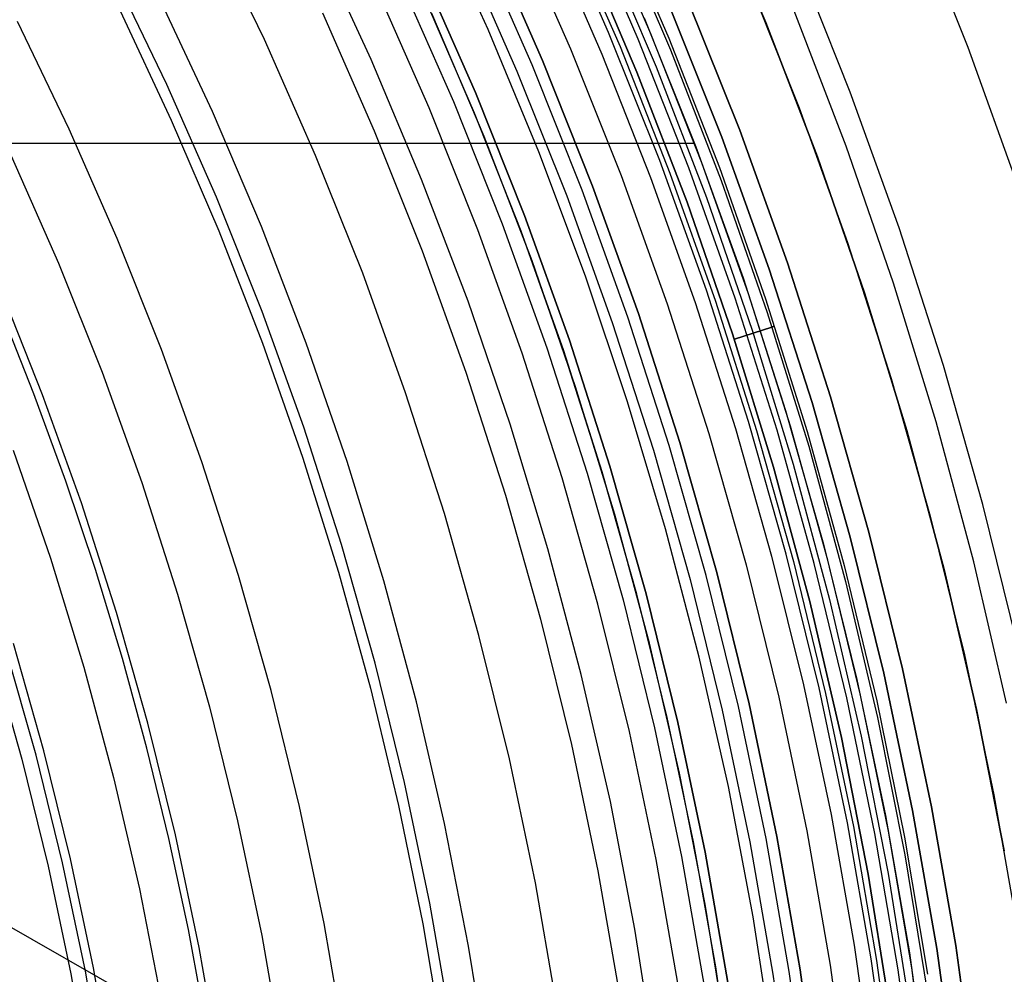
# Model space of a CAD drawing. Header units: millimetres. Extents: x 8929 to 10091, y -2708 to -1691.
# Tile 172 of 196: x 9566 to 9584, y -2047 to -2030. Entities that reach past the tile are written whole.
import ezdxf

# ---------------------------------------------------------------- set-up
doc = ezdxf.new("R2010")
doc.units = ezdxf.units.MM
for name, color, linetype in [('1', 7, 'Continuous'), ('COLOR EXT', 7, 'Continuous'), ('luz', 7, 'Continuous')]:
    doc.layers.add(name, color=color, linetype=linetype)

msp = doc.modelspace()

# ---------------------------------------------------------------- linework, layer by layer
at = {"layer": '1', "color": 7, "true_color": 0xffffff}
for p, q in [((9578.476, -2027.58, 46.606), (9579.496, -2029.979, 46.606)), ((9579.496, -2029.979, 34.804), (9578.476, -2027.58, 34.804)), ((9579.496, -2029.979, 40.705), (9578.476, -2027.58, 40.705)), ((9583.159, -2030.431, 69.704), (9582.159, -2027.928, 69.704)), ((9572.353, -2030.654, 44.653), (9571.364, -2028.516, 44.653)), ((9572.353, -2030.654, 44.653), (9571.364, -2028.516, 44.653)), ((9581.026, -2031.24, 71.704), (9580.056, -2028.809, 71.704)), ((9574.241, -2031.247, 46.153), (9573.275, -2029.051, 46.153)), ((9573.275, -2029.051, 53.153), (9574.241, -2031.247, 53.153)), ((9574.241, -2031.247, 49.653), (9573.275, -2029.051, 49.653)), ((9572.883, -2029.232, 138.188), (9573.843, -2031.414, 138.188)), ((9569.48, -2031.591, 76.403), (9568.522, -2029.539, 76.403)), ((9574.224, -2031.621, 59.909), (9573.312, -2029.509, 59.909)), ((9574.225, -2031.62, 60.904), (9573.313, -2029.509, 60.904)), ((9574.225, -2031.62, 60.406), (9573.313, -2029.509, 60.406)), ((9567.806, -2029.771, 65.998), (9568.734, -2031.748, 65.998)), ((9574.398, -2032.043, 42.804), (9573.453, -2029.82, 42.804)), ((9574.398, -2032.043, 51.854), (9573.453, -2029.82, 51.854)), ((9580.954, -2032.221, 65.998), (9580.011, -2029.77, 65.998)), ((9579.496, -2029.979, 46.606), (9580.432, -2032.412, 46.606)), ((9580.432, -2032.412, 34.804), (9579.496, -2029.979, 34.804)), ((9580.432, -2032.412, 40.705), (9579.496, -2029.979, 40.705)), ((9584.071, -2032.968, 69.704), (9583.159, -2030.431, 69.704)), ((9573.267, -2032.826, 44.653), (9572.353, -2030.654, 44.653)), ((9573.267, -2032.826, 44.653), (9572.353, -2030.654, 44.653)), ((9575.131, -2033.476, 46.153), (9574.241, -2031.247, 46.153)), ((9574.241, -2031.247, 53.153), (9575.131, -2033.476, 53.153)), ((9575.131, -2033.476, 49.653), (9574.241, -2031.247, 49.653)), ((9581.912, -2033.702, 71.704), (9581.026, -2031.24, 71.704)), ((9573.843, -2031.414, 138.188), (9574.727, -2033.629, 138.188)), ((9570.366, -2033.675, 76.403), (9569.48, -2031.591, 76.403)), ((9575.066, -2033.762, 59.909), (9574.224, -2031.621, 59.909)), ((9575.067, -2033.761, 60.904), (9574.225, -2031.62, 60.904)), ((9575.067, -2033.761, 60.406), (9574.225, -2031.62, 60.406)), ((9568.734, -2031.748, 65.998), (9569.594, -2033.755, 65.998)), ((9575.265, -2034.297, 42.804), (9574.398, -2032.043, 42.804)), ((9575.265, -2034.297, 51.854), (9574.398, -2032.043, 51.854)), ((9581.811, -2034.703, 65.998), (9580.954, -2032.221, 65.998)), ((9580.432, -2032.412, 46.606), (9581.283, -2034.876, 46.606)), ((9581.283, -2034.876, 34.804), (9580.432, -2032.412, 34.804)), ((9581.283, -2034.876, 40.705), (9580.432, -2032.412, 40.705)), ((9574.106, -2035.027, 44.653), (9573.267, -2032.826, 44.653)), ((9574.106, -2035.027, 44.653), (9573.267, -2032.826, 44.653)), ((9575.942, -2035.733, 46.153), (9575.131, -2033.476, 46.153)), ((9575.131, -2033.476, 53.153), (9575.942, -2035.733, 53.153)), ((9575.942, -2035.733, 49.653), (9575.131, -2033.476, 49.653)), ((9569.594, -2033.755, 65.998), (9570.386, -2035.789, 65.998)), ((9571.179, -2035.788, 76.403), (9570.366, -2033.675, 76.403)), ((9574.727, -2033.629, 138.188), (9575.534, -2035.872, 138.188)), ((9575.836, -2035.929, 59.909), (9575.066, -2033.762, 59.909)), ((9575.838, -2035.929, 60.904), (9575.067, -2033.761, 60.904)), ((9575.838, -2035.929, 60.406), (9575.067, -2033.761, 60.406)), ((9582.712, -2036.194, 71.704), (9581.912, -2033.702, 71.704)), ((9576.054, -2036.58, 42.804), (9575.265, -2034.297, 42.804)), ((9576.054, -2036.58, 51.854), (9575.265, -2034.297, 51.854)), ((9582.581, -2037.214, 65.998), (9581.811, -2034.703, 65.998)), ((9581.283, -2034.876, 46.606), (9582.048, -2037.368, 46.606)), ((9582.048, -2037.368, 34.804), (9581.283, -2034.876, 34.804)), ((9582.048, -2037.368, 40.705), (9581.283, -2034.876, 40.705)), ((9566.246, -2036.705, 206.672), (9565.623, -2035.14, 206.672)), ((9574.867, -2037.257, 44.653), (9574.106, -2035.027, 44.653)), ((9574.867, -2037.257, 44.653), (9574.106, -2035.027, 44.653)), ((9576.676, -2038.018, 46.153), (9575.942, -2035.733, 46.153)), ((9575.942, -2035.733, 53.153), (9576.676, -2038.018, 53.153)), ((9576.676, -2038.018, 49.653), (9575.942, -2035.733, 49.653)), ((9570.386, -2035.789, 65.998), (9571.108, -2037.85, 65.998)), ((9571.918, -2037.928, 76.403), (9571.179, -2035.788, 76.403)), ((9575.534, -2035.872, 138.188), (9576.263, -2038.143, 138.188)), ((9576.535, -2038.121, 59.909), (9575.836, -2035.929, 59.909)), ((9576.536, -2038.12, 60.904), (9575.838, -2035.929, 60.904)), ((9576.536, -2038.12, 60.406), (9575.838, -2035.929, 60.406)), ((9583.425, -2038.712, 71.704), (9582.712, -2036.194, 71.704)), ((9576.762, -2038.889, 42.804), (9576.054, -2036.58, 42.804)), ((9576.762, -2038.889, 51.854), (9576.054, -2036.58, 51.854)), ((9566.826, -2038.287, 206.672), (9566.246, -2036.705, 206.672)), ((9575.551, -2039.512, 44.653), (9574.867, -2037.257, 44.653)), ((9575.551, -2039.512, 44.653), (9574.867, -2037.257, 44.653)), ((9583.264, -2039.75, 65.998), (9582.581, -2037.214, 65.998)), ((9582.048, -2037.368, 46.606), (9582.725, -2039.885, 46.606)), ((9582.725, -2039.885, 34.804), (9582.048, -2037.368, 34.804)), ((9582.725, -2039.885, 40.705), (9582.048, -2037.368, 40.705)), ((9565.871, -2037.725, 70.904), (9566.546, -2039.68, 70.904)), ((9571.108, -2037.85, 65.998), (9571.76, -2039.934, 65.998)), ((9572.582, -2040.093, 76.403), (9571.918, -2037.928, 76.403)), ((9577.33, -2040.326, 46.153), (9576.676, -2038.018, 46.153)), ((9576.676, -2038.018, 53.153), (9577.33, -2040.326, 53.153)), ((9577.33, -2040.326, 49.653), (9576.676, -2038.018, 49.653)), ((9576.263, -2038.143, 138.188), (9576.913, -2040.437, 138.188)), ((9577.16, -2040.334, 59.909), (9576.535, -2038.121, 59.909)), ((9577.161, -2040.334, 60.904), (9576.536, -2038.12, 60.904)), ((9577.161, -2040.334, 60.406), (9576.536, -2038.12, 60.406)), ((9567.36, -2039.885, 206.672), (9566.826, -2038.287, 206.672)), ((9584.052, -2041.252, 71.704), (9583.425, -2038.712, 71.704)), ((9577.39, -2041.222, 42.804), (9576.762, -2038.889, 42.804)), ((9577.39, -2041.222, 51.854), (9576.762, -2038.889, 51.854)), ((9576.156, -2041.789, 44.653), (9575.551, -2039.512, 44.653)), ((9576.156, -2041.789, 44.653), (9575.551, -2039.512, 44.653)), ((9566.546, -2039.68, 70.904), (9567.153, -2041.657, 70.904)), ((9583.858, -2042.308, 65.998), (9583.264, -2039.75, 65.998)), ((9567.85, -2041.497, 206.672), (9567.36, -2039.885, 206.672)), ((9571.76, -2039.934, 65.998), (9572.341, -2042.038, 65.998)), ((9582.725, -2039.885, 46.606), (9583.315, -2042.424, 46.606)), ((9583.315, -2042.424, 34.804), (9582.725, -2039.885, 34.804)), ((9583.315, -2042.424, 40.705), (9582.725, -2039.885, 40.705)), ((9573.171, -2042.28, 76.403), (9572.582, -2040.093, 76.403)), ((9577.712, -2042.567, 59.909), (9577.16, -2040.334, 59.909)), ((9577.713, -2042.567, 60.904), (9577.161, -2040.334, 60.904)), ((9577.713, -2042.567, 60.406), (9577.161, -2040.334, 60.406)), ((9577.904, -2042.656, 46.153), (9577.33, -2040.326, 46.153)), ((9577.33, -2040.326, 53.153), (9577.904, -2042.656, 53.153)), ((9577.904, -2042.656, 49.653), (9577.33, -2040.326, 49.653)), ((9576.913, -2040.437, 138.188), (9577.483, -2042.752, 138.188)), ((9577.937, -2043.575, 42.804), (9577.39, -2041.222, 42.804)), ((9577.937, -2043.575, 51.854), (9577.39, -2041.222, 51.854)), ((9557.08, -2041.365, 34.804), (9584.972, -2057.3, 34.804)), ((9565.483, -2041.4, 208.385), (9566.027, -2043.32, 208.385)), ((9566.287, -2043.251, 208.403), (9565.74, -2041.322, 208.403)), ((9568.294, -2043.122, 206.672), (9567.85, -2041.497, 206.672)), ((9567.153, -2041.657, 70.904), (9567.69, -2043.653, 70.904)), ((9576.683, -2044.085, 44.653), (9576.156, -2041.789, 44.653)), ((9576.683, -2044.085, 44.653), (9576.156, -2041.789, 44.653)), ((9572.341, -2042.038, 65.998), (9572.85, -2044.162, 65.998)), ((9573.683, -2044.485, 76.403), (9573.171, -2042.28, 76.403)), ((9583.315, -2042.424, 46.606), (9583.816, -2044.982, 46.606)), ((9583.816, -2044.982, 34.804), (9583.315, -2042.424, 34.804)), ((9583.816, -2044.982, 40.705), (9583.315, -2042.424, 40.705)), ((9578.189, -2044.818, 59.909), (9577.712, -2042.567, 59.909)), ((9578.191, -2044.817, 60.904), (9577.713, -2042.567, 60.904)), ((9578.191, -2044.817, 60.406), (9577.713, -2042.567, 60.406)), ((9578.398, -2045.003, 46.153), (9577.904, -2042.656, 46.153)), ((9577.904, -2042.656, 53.153), (9578.398, -2045.003, 53.153)), ((9578.398, -2045.003, 49.653), (9577.904, -2042.656, 49.653)), ((9577.483, -2042.752, 138.188), (9577.974, -2045.085, 138.188)), ((9568.692, -2044.758, 206.672), (9568.294, -2043.122, 206.672)), ((9566.027, -2043.32, 208.385), (9566.505, -2045.257, 208.385)), ((9566.767, -2045.198, 208.403), (9566.287, -2043.251, 208.403)), ((9578.401, -2045.945, 42.804), (9577.937, -2043.575, 42.804)), ((9578.401, -2045.945, 51.854), (9577.937, -2043.575, 51.854)), ((9567.69, -2043.653, 70.904), (9568.158, -2045.668, 70.904)), ((9577.129, -2046.399, 44.653), (9576.683, -2044.085, 44.653)), ((9577.129, -2046.399, 44.653), (9576.683, -2044.085, 44.653)), ((9572.85, -2044.162, 65.998), (9573.287, -2046.301, 65.998)), ((9574.118, -2046.707, 76.403), (9573.683, -2044.485, 76.403)), ((9569.043, -2046.406, 206.672), (9568.692, -2044.758, 206.672)), ((9578.592, -2047.082, 59.909), (9578.189, -2044.818, 59.909)), ((9578.594, -2047.082, 60.904), (9578.191, -2044.817, 60.904)), ((9578.594, -2047.082, 60.406), (9578.191, -2044.817, 60.406)), ((9577.974, -2045.085, 138.188), (9578.383, -2047.434, 138.188)), ((9578.81, -2047.367, 46.153), (9578.398, -2045.003, 46.153)), ((9578.398, -2045.003, 53.153), (9578.81, -2047.367, 53.153)), ((9578.81, -2047.367, 49.653), (9578.398, -2045.003, 49.653)), ((9566.505, -2045.257, 208.385), (9566.915, -2047.21, 208.385)), ((9567.179, -2047.16, 208.403), (9566.767, -2045.198, 208.403)), ((9568.158, -2045.668, 70.904), (9568.556, -2047.697, 70.904)), ((9578.783, -2048.331, 42.804), (9578.401, -2045.945, 42.804)), ((9578.783, -2048.331, 51.854), (9578.401, -2045.945, 51.854)), ((9569.347, -2048.062, 206.672), (9569.043, -2046.406, 206.672)), ((9573.287, -2046.301, 65.998), (9573.652, -2048.454, 65.998)), ((9577.495, -2048.726, 44.653), (9577.129, -2046.399, 44.653)), ((9577.495, -2048.726, 44.653), (9577.129, -2046.399, 44.653)), ((9574.476, -2048.943, 76.403), (9574.118, -2046.707, 76.403)), ((9578.92, -2049.359, 59.909), (9578.592, -2047.082, 59.909)), ((9578.921, -2049.359, 60.904), (9578.594, -2047.082, 60.904)), ((9578.921, -2049.359, 60.406), (9578.594, -2047.082, 60.406)), ((9566.915, -2047.21, 208.385), (9567.258, -2049.176, 208.385)), ((9567.523, -2049.135, 208.403), (9567.179, -2047.16, 208.403))]:
    msp.add_line(p, q, dxfattribs=at)
at = {"layer": 'COLOR EXT', "color": 30, "true_color": 0xff8d00}
for p, q in [((9577.419, -2030.185, 21.604), (9576.417, -2027.878, 21.604)), ((9577.188, -2030.281, -28.696), (9576.189, -2027.982, -28.696)), ((9575.878, -2028.16, -4.596), (9576.858, -2030.417, -4.596)), ((9575.572, -2028.352, 19.504), (9576.528, -2030.554, 19.504)), ((9579.142, -2029.121, 34.804), (9580.102, -2031.525, 34.804)), ((9579.142, -2029.121, -30.696), (9580.102, -2031.525, -30.696)), ((9579.142, -2029.121, 2.054), (9580.102, -2031.525, 2.054)), ((9578.082, -2029.565, -28.696), (9579.027, -2031.933, -28.696)), ((9579.027, -2031.933, -30.696), (9578.082, -2029.565, -30.696)), ((9578.082, -2029.565, -29.696), (9579.027, -2031.933, -29.696)), ((9577.298, -2029.894, 34.804), (9578.232, -2032.235, 34.804)), ((9577.298, -2029.894, 28.204), (9578.232, -2032.235, 28.204)), ((9578.342, -2032.525, 21.604), (9577.419, -2030.185, 21.604)), ((9578.107, -2032.612, -28.696), (9577.188, -2030.281, -28.696)), ((9576.528, -2030.554, 19.504), (9577.409, -2032.787, 19.504)), ((9576.858, -2030.417, -4.596), (9577.761, -2032.707, -4.596)), ((9580.102, -2031.525, 34.804), (9580.978, -2033.962, 34.804)), ((9580.102, -2031.525, -30.696), (9580.978, -2033.962, -30.696)), ((9580.102, -2031.525, 2.054), (9580.978, -2033.962, 2.054)), ((9579.027, -2031.933, -28.696), (9579.89, -2034.332, -28.696)), ((9579.89, -2034.332, -30.696), (9579.027, -2031.933, -30.696)), ((9579.027, -2031.933, -29.696), (9579.89, -2034.332, -29.696)), ((9537.344, -2032.167, 21.604), (9578.207, -2032.167, 21.604)), ((9578.232, -2032.235, 34.804), (9579.085, -2034.606, 34.804)), ((9578.232, -2032.235, 28.204), (9579.085, -2034.606, 28.204)), ((9579.183, -2034.895, 21.604), (9578.342, -2032.525, 21.604)), ((9578.945, -2034.974, -28.696), (9578.107, -2032.612, -28.696)), ((9577.409, -2032.787, 19.504), (9578.216, -2035.049, 19.504)), ((9577.761, -2032.707, -4.596), (9578.585, -2035.025, -4.596)), ((9580.978, -2033.962, 34.804), (9581.77, -2036.427, 34.804)), ((9580.978, -2033.962, -30.696), (9581.77, -2036.427, -30.696)), ((9580.978, -2033.962, 2.054), (9581.77, -2036.427, 2.054)), ((9579.89, -2034.332, -28.696), (9580.669, -2036.759, -28.696)), ((9580.669, -2036.759, -30.696), (9579.89, -2034.332, -30.696)), ((9579.89, -2034.332, -29.696), (9580.669, -2036.759, -29.696)), ((9579.085, -2034.606, 34.804), (9579.855, -2037.005, 34.804)), ((9579.085, -2034.606, 28.204), (9579.855, -2037.005, 28.204)), ((9579.702, -2037.363, -28.696), (9578.945, -2034.974, -28.696)), ((9579.942, -2037.293, 21.604), (9579.183, -2034.895, 21.604)), ((9578.216, -2035.049, 19.504), (9578.947, -2037.336, 19.504)), ((9578.585, -2035.025, -4.596), (9579.331, -2037.37, -4.596)), ((9581.77, -2036.427, 34.804), (9582.476, -2038.918, 34.804)), ((9581.77, -2036.427, -30.696), (9582.476, -2038.918, -30.696)), ((9581.77, -2036.427, 2.054), (9582.476, -2038.918, 2.054)), ((9580.669, -2036.759, -28.696), (9581.364, -2039.212, -28.696)), ((9581.364, -2039.212, -30.696), (9580.669, -2036.759, -30.696)), ((9580.669, -2036.759, -29.696), (9581.364, -2039.212, -29.696)), ((9579.855, -2037.005, 34.804), (9580.543, -2039.43, 34.804)), ((9579.855, -2037.005, 28.204), (9580.543, -2039.43, 28.204)), ((9578.947, -2037.336, 19.504), (9579.601, -2039.646, 19.504)), ((9580.618, -2039.715, 21.604), (9579.942, -2037.293, 21.604)), ((9579.331, -2037.37, -4.596), (9579.996, -2039.74, -4.596)), ((9580.375, -2039.777, -28.696), (9579.702, -2037.363, -28.696)), ((9582.476, -2038.918, 34.804), (9583.096, -2041.432, 34.804)), ((9582.476, -2038.918, -30.696), (9583.096, -2041.432, -30.696)), ((9582.476, -2038.918, 2.054), (9583.096, -2041.432, 2.054)), ((9581.364, -2039.212, -28.696), (9581.974, -2041.688, -28.696)), ((9581.974, -2041.688, -30.696), (9581.364, -2039.212, -30.696)), ((9581.364, -2039.212, -29.696), (9581.974, -2041.688, -29.696)), ((9580.543, -2039.43, 34.804), (9581.146, -2041.877, 34.804)), ((9580.543, -2039.43, 28.204), (9581.146, -2041.877, 28.204)), ((9579.601, -2039.646, 19.504), (9580.179, -2041.977, 19.504)), ((9579.996, -2039.74, -4.596), (9580.58, -2042.13, -4.596)), ((9580.965, -2042.213, -28.696), (9580.375, -2039.777, -28.696)), ((9581.21, -2042.16, 21.604), (9580.618, -2039.715, 21.604)), ((9583.096, -2041.432, 34.804), (9583.628, -2043.965, 34.804)), ((9583.096, -2041.432, -30.696), (9583.628, -2043.965, -30.696)), ((9583.096, -2041.432, 2.054), (9583.628, -2043.965, 2.054)), ((9581.974, -2041.688, -28.696), (9582.499, -2044.182, -28.696)), ((9582.499, -2044.182, -30.696), (9581.974, -2041.688, -30.696)), ((9581.974, -2041.688, -29.696), (9582.499, -2044.182, -29.696)), ((9581.146, -2041.877, 34.804), (9581.664, -2044.343, 34.804)), ((9581.146, -2041.877, 28.204), (9581.664, -2044.343, 28.204)), ((9580.179, -2041.977, 19.504), (9580.678, -2044.325, 19.504)), ((9580.58, -2042.13, -4.596), (9581.083, -2044.539, -4.596)), ((9581.471, -2044.667, -28.696), (9580.965, -2042.213, -28.696)), ((9581.717, -2044.623, 21.604), (9581.21, -2042.16, 21.604)), ((9583.628, -2043.965, 34.804), (9584.073, -2046.516, 34.804)), ((9583.628, -2043.965, -30.696), (9584.073, -2046.516, -30.696)), ((9583.628, -2043.965, 2.054), (9584.073, -2046.516, 2.054)), ((9582.499, -2044.182, -28.696), (9582.937, -2046.694, -28.696)), ((9582.937, -2046.694, -30.696), (9582.499, -2044.182, -30.696)), ((9582.499, -2044.182, -29.696), (9582.937, -2046.694, -29.696)), ((9580.678, -2044.325, 19.504), (9581.098, -2046.689, 19.504)), ((9581.664, -2044.343, 34.804), (9582.097, -2046.826, 34.804)), ((9581.664, -2044.343, 28.204), (9582.097, -2046.826, 28.204)), ((9581.083, -2044.539, -4.596), (9581.504, -2046.964, -4.596)), ((9582.14, -2047.102, 21.604), (9581.717, -2044.623, 21.604)), ((9581.892, -2047.138, -28.696), (9581.471, -2044.667, -28.696)), ((9581.098, -2046.689, 19.504), (9581.439, -2049.066, 19.504)), ((9582.937, -2046.694, -28.696), (9583.288, -2049.219, -28.696)), ((9583.288, -2049.219, -30.696), (9582.937, -2046.694, -30.696)), ((9582.937, -2046.694, -29.696), (9583.288, -2049.219, -29.696)), ((9581.504, -2046.964, -4.596), (9581.841, -2049.401, -4.596)), ((9582.097, -2046.826, 34.804), (9582.444, -2049.322, 34.804)), ((9582.097, -2046.826, 28.204), (9582.444, -2049.322, 28.204)), ((9582.228, -2049.621, -28.696), (9581.892, -2047.138, -28.696)), ((9582.476, -2049.595, 21.604), (9582.14, -2047.102, 21.604))]:
    msp.add_line(p, q, dxfattribs=at)
at = {"layer": 'luz', "color": 7, "true_color": 0xffffff}
for p, q in [((9576.652, -2030.165, -30.696), (9575.648, -2027.88, -30.696)), ((9574.469, -2030.107, -26.421), (9573.475, -2027.922, -26.421)), ((9576.742, -2027.95, -27.066), (9577.739, -2030.263, -27.077)), ((9576.742, -2027.95, -25.066), (9577.739, -2030.263, -25.077)), ((9570.422, -2030.286, -29.883), (9569.426, -2028.216, -29.883)), ((9574.967, -2028.194, -31.218), (9575.961, -2030.455, -31.218)), ((9576.775, -2028.146, -26.981), (9577.772, -2030.476, -26.992)), ((9576.775, -2028.146, -24.981), (9577.772, -2030.476, -24.992)), ((9576.775, -2028.146, -27.154), (9577.772, -2030.476, -27.165)), ((9576.775, -2028.146, -25.154), (9577.772, -2030.476, -25.165)), ((9575.454, -2030.667, -25.957), (9574.467, -2028.424, -25.957)), ((9574.467, -2028.424, -23.196), (9575.454, -2030.667, -23.196)), ((9575.454, -2030.667, -24.577), (9574.467, -2028.424, -24.577)), ((9575.269, -2030.745, -30.696), (9574.285, -2028.507, -30.696)), ((9577.164, -2030.881, -26.582), (9576.176, -2028.56, -26.571)), ((9577.164, -2030.881, -24.582), (9576.176, -2028.56, -24.571)), ((9576.176, -2028.56, -27.571), (9577.164, -2030.881, -27.582)), ((9576.176, -2028.56, -25.571), (9577.164, -2030.881, -25.582)), ((9577.164, -2030.881, -23.196), (9576.176, -2028.56, -23.196)), ((9576.176, -2028.56, -28.896), (9577.164, -2030.881, -28.896)), ((9577.164, -2030.881, -23.94), (9576.176, -2028.56, -23.94)), ((9577.164, -2030.881, -25.946), (9576.176, -2028.56, -25.946)), ((9577.164, -2030.881, -28.052), (9576.176, -2028.56, -28.052)), ((9576.517, -2028.445, -26.776), (9577.51, -2030.781, -26.787)), ((9576.517, -2028.445, -24.776), (9577.51, -2030.781, -24.787)), ((9576.517, -2028.445, -27.362), (9577.51, -2030.781, -27.373)), ((9576.517, -2028.445, -25.362), (9577.51, -2030.781, -25.373)), ((9574.013, -2028.633, -26.457), (9574.992, -2030.861, -26.457)), ((9568.654, -2031.101, -28.82), (9567.686, -2029.091, -28.82)), ((9573.402, -2031.528, -29.289), (9572.446, -2029.354, -29.289)), ((9571.47, -2029.804, -29.575), (9572.41, -2031.943, -29.575)), ((9577.759, -2029.701, -30.696), (9578.7, -2032.057, -30.696)), ((9578.7, -2032.057, -28.896), (9577.759, -2029.701, -28.896)), ((9578.7, -2032.057, -29.796), (9577.759, -2029.701, -29.796)), ((9566.885, -2031.915, -27.757), (9565.947, -2029.966, -27.757)), ((9575.388, -2032.326, -26.421), (9574.469, -2030.107, -26.421)), ((9577.578, -2032.483, -30.696), (9576.652, -2030.165, -30.696)), ((9571.347, -2032.389, -29.883), (9570.422, -2030.286, -29.883)), ((9577.739, -2030.263, -27.077), (9578.657, -2032.609, -27.088)), ((9577.739, -2030.263, -25.077), (9578.657, -2032.609, -25.088)), ((9575.961, -2030.455, -31.218), (9576.876, -2032.749, -31.218)), ((9577.772, -2030.476, -26.992), (9578.689, -2032.84, -27.002)), ((9577.772, -2030.476, -24.992), (9578.689, -2032.84, -25.002)), ((9577.772, -2030.476, -27.165), (9578.689, -2032.84, -27.176)), ((9577.772, -2030.476, -25.165), (9578.689, -2032.84, -25.176)), ((9576.362, -2032.944, -25.957), (9575.454, -2030.667, -25.957)), ((9575.454, -2030.667, -23.196), (9576.362, -2032.944, -23.196)), ((9576.362, -2032.944, -24.577), (9575.454, -2030.667, -24.577)), ((9574.992, -2030.861, -26.457), (9575.895, -2033.121, -26.457)), ((9576.175, -2033.015, -30.696), (9575.269, -2030.745, -30.696)), ((9578.071, -2033.236, -26.594), (9577.164, -2030.881, -26.582)), ((9578.071, -2033.236, -24.594), (9577.164, -2030.881, -24.582)), ((9577.164, -2030.881, -27.582), (9578.071, -2033.236, -27.594)), ((9577.164, -2030.881, -25.582), (9578.071, -2033.236, -25.594)), ((9578.071, -2033.236, -23.196), (9577.164, -2030.881, -23.196)), ((9577.164, -2030.881, -28.896), (9578.071, -2033.236, -28.896)), ((9578.071, -2033.236, -23.94), (9577.164, -2030.881, -23.94)), ((9578.071, -2033.236, -25.946), (9577.164, -2030.881, -25.946)), ((9578.071, -2033.236, -28.052), (9577.164, -2030.881, -28.052)), ((9577.51, -2030.781, -26.787), (9578.422, -2033.151, -26.798)), ((9577.51, -2030.781, -24.787), (9578.422, -2033.151, -24.798)), ((9577.51, -2030.781, -27.373), (9578.422, -2033.151, -27.384)), ((9577.51, -2030.781, -25.373), (9578.422, -2033.151, -25.384)), ((9569.551, -2033.142, -28.82), (9568.654, -2031.101, -28.82)), ((9574.282, -2033.733, -29.289), (9573.402, -2031.528, -29.289)), ((9567.756, -2033.895, -27.757), (9566.885, -2031.915, -27.757)), ((9572.41, -2031.943, -29.575), (9573.277, -2034.114, -29.575)), ((9578.7, -2032.057, -30.696), (9579.558, -2034.445, -30.696)), ((9579.558, -2034.445, -28.896), (9578.7, -2032.057, -28.896)), ((9579.558, -2034.445, -29.796), (9578.7, -2032.057, -29.796)), ((9576.231, -2034.574, -26.421), (9575.388, -2032.326, -26.421)), ((9565.838, -2032.397, -28.064), (9566.693, -2034.341, -28.064)), ((9572.199, -2034.523, -29.883), (9571.347, -2032.389, -29.883)), ((9578.422, -2034.831, -30.696), (9577.578, -2032.483, -30.696)), ((9578.657, -2032.609, -27.088), (9579.493, -2034.984, -27.098)), ((9578.657, -2032.609, -25.088), (9579.493, -2034.984, -25.098)), ((9576.876, -2032.749, -31.218), (9577.712, -2035.073, -31.218)), ((9578.689, -2032.84, -27.002), (9579.523, -2035.234, -27.013)), ((9578.689, -2032.84, -25.002), (9579.523, -2035.234, -25.013)), ((9578.689, -2032.84, -27.176), (9579.523, -2035.234, -27.186)), ((9578.689, -2032.84, -25.176), (9579.523, -2035.234, -25.186)), ((9577.002, -2035.315, -30.696), (9576.175, -2033.015, -30.696)), ((9577.192, -2035.25, -25.957), (9576.362, -2032.944, -25.957)), ((9576.362, -2032.944, -23.196), (9577.192, -2035.25, -23.196)), ((9577.192, -2035.25, -24.577), (9576.362, -2032.944, -24.577)), ((9570.378, -2035.213, -28.82), (9569.551, -2033.142, -28.82)), ((9575.895, -2033.121, -26.457), (9576.718, -2035.411, -26.457)), ((9578.896, -2035.62, -26.605), (9578.071, -2033.236, -26.594)), ((9578.896, -2035.62, -24.605), (9578.071, -2033.236, -24.594)), ((9578.071, -2033.236, -27.594), (9578.896, -2035.62, -27.605)), ((9578.071, -2033.236, -25.594), (9578.896, -2035.62, -25.605)), ((9578.896, -2035.62, -23.196), (9578.071, -2033.236, -23.196)), ((9578.071, -2033.236, -28.896), (9578.896, -2035.62, -28.896)), ((9578.896, -2035.62, -23.94), (9578.071, -2033.236, -23.94)), ((9578.896, -2035.62, -25.946), (9578.071, -2033.236, -25.946)), ((9578.896, -2035.62, -28.052), (9578.071, -2033.236, -28.052)), ((9578.422, -2033.151, -26.798), (9579.25, -2035.551, -26.809)), ((9578.422, -2033.151, -24.798), (9579.25, -2035.551, -24.809)), ((9578.422, -2033.151, -27.384), (9579.25, -2035.551, -27.395)), ((9578.422, -2033.151, -25.384), (9579.25, -2035.551, -25.395)), ((9575.086, -2035.967, -29.289), (9574.282, -2033.733, -29.289)), ((9568.557, -2035.904, -27.757), (9567.756, -2033.895, -27.757)), ((9573.277, -2034.114, -29.575), (9574.068, -2036.313, -29.575)), ((9566.693, -2034.341, -28.064), (9567.48, -2036.313, -28.064)), ((9579.558, -2034.445, -30.696), (9580.334, -2036.861, -30.696)), ((9580.334, -2036.861, -28.896), (9579.558, -2034.445, -28.896)), ((9580.334, -2036.861, -29.796), (9579.558, -2034.445, -29.796)), ((9572.976, -2036.685, -29.883), (9572.199, -2034.523, -29.883)), ((9576.996, -2036.85, -26.421), (9576.231, -2034.574, -26.421)), ((9566.402, -2036.721, -28.372), (9565.629, -2034.787, -28.372)), ((9579.185, -2037.208, -30.696), (9578.422, -2034.831, -30.696)), ((9579.493, -2034.984, -27.098), (9580.247, -2037.388, -27.109)), ((9579.493, -2034.984, -25.098), (9580.247, -2037.388, -25.109)), ((9577.712, -2035.073, -31.218), (9578.467, -2037.425, -31.218)), ((9571.133, -2037.312, -28.82), (9570.378, -2035.213, -28.82)), ((9577.75, -2037.642, -30.696), (9577.002, -2035.315, -30.696)), ((9577.941, -2037.584, -25.957), (9577.192, -2035.25, -25.957)), ((9577.192, -2035.25, -23.196), (9577.941, -2037.584, -23.196)), ((9577.941, -2037.584, -24.577), (9577.192, -2035.25, -24.577)), ((9579.523, -2035.234, -27.013), (9580.274, -2037.655, -27.023)), ((9579.523, -2035.234, -25.013), (9580.274, -2037.655, -25.023)), ((9579.523, -2035.234, -27.186), (9580.274, -2037.655, -27.197)), ((9579.523, -2035.234, -25.186), (9580.274, -2037.655, -25.197)), ((9576.718, -2035.411, -26.457), (9577.462, -2037.728, -26.457)), ((9578.928, -2035.717, -26.596), (9579.609, -2035.496, -27.01)), ((9578.928, -2035.717, -24.596), (9579.609, -2035.496, -25.01)), ((9579.609, -2035.496, -27.183), (9578.928, -2035.717, -27.596)), ((9579.609, -2035.496, -25.183), (9578.928, -2035.717, -25.596)), ((9579.25, -2035.551, -26.809), (9579.994, -2037.978, -26.819)), ((9579.25, -2035.551, -24.809), (9579.994, -2037.978, -24.819)), ((9579.25, -2035.551, -27.395), (9579.994, -2037.978, -27.406)), ((9579.25, -2035.551, -25.395), (9579.994, -2037.978, -25.406)), ((9579.609, -2035.496, -27.01), (9579.611, -2035.495, -27.012)), ((9579.611, -2035.495, -27.181), (9579.609, -2035.496, -27.183)), ((9579.609, -2035.496, -25.01), (9579.611, -2035.495, -25.012)), ((9579.611, -2035.495, -25.181), (9579.609, -2035.496, -25.183)), ((9579.611, -2035.495, -27.012), (9579.614, -2035.494, -27.014)), ((9579.614, -2035.494, -27.179), (9579.611, -2035.495, -27.181)), ((9579.611, -2035.495, -25.012), (9579.614, -2035.494, -25.014)), ((9579.614, -2035.494, -25.179), (9579.611, -2035.495, -25.181)), ((9579.614, -2035.494, -27.014), (9579.617, -2035.493, -27.015)), ((9579.617, -2035.493, -27.177), (9579.614, -2035.494, -27.179)), ((9579.614, -2035.494, -25.014), (9579.617, -2035.493, -25.015)), ((9579.617, -2035.493, -25.177), (9579.614, -2035.494, -25.179)), ((9579.617, -2035.493, -27.015), (9579.619, -2035.492, -27.018)), ((9579.619, -2035.492, -27.175), (9579.617, -2035.493, -27.177)), ((9579.617, -2035.493, -25.015), (9579.619, -2035.492, -25.018)), ((9579.619, -2035.492, -25.175), (9579.617, -2035.493, -25.177)), ((9579.619, -2035.492, -27.018), (9579.622, -2035.491, -27.02)), ((9579.622, -2035.491, -27.173), (9579.619, -2035.492, -27.175)), ((9579.619, -2035.492, -25.018), (9579.622, -2035.491, -25.02)), ((9579.622, -2035.491, -25.173), (9579.619, -2035.492, -25.175)), ((9579.622, -2035.491, -27.02), (9579.624, -2035.491, -27.022)), ((9579.624, -2035.491, -27.171), (9579.622, -2035.491, -27.173)), ((9579.622, -2035.491, -25.02), (9579.624, -2035.491, -25.022)), ((9579.624, -2035.491, -25.171), (9579.622, -2035.491, -25.173)), ((9579.624, -2035.491, -27.022), (9579.627, -2035.49, -27.024)), ((9579.627, -2035.49, -27.169), (9579.624, -2035.491, -27.171)), ((9579.624, -2035.491, -25.022), (9579.627, -2035.49, -25.024)), ((9579.627, -2035.49, -25.169), (9579.624, -2035.491, -25.171)), ((9579.627, -2035.49, -27.024), (9579.629, -2035.489, -27.027)), ((9579.629, -2035.489, -27.166), (9579.627, -2035.49, -27.169)), ((9579.627, -2035.49, -25.024), (9579.629, -2035.489, -25.027)), ((9579.629, -2035.489, -25.166), (9579.627, -2035.49, -25.169)), ((9579.629, -2035.489, -27.027), (9579.631, -2035.488, -27.029)), ((9579.631, -2035.488, -27.164), (9579.629, -2035.489, -27.166)), ((9579.629, -2035.489, -25.027), (9579.631, -2035.488, -25.029)), ((9579.631, -2035.488, -25.164), (9579.629, -2035.489, -25.166)), ((9579.631, -2035.488, -27.029), (9579.634, -2035.488, -27.032)), ((9579.634, -2035.488, -27.161), (9579.631, -2035.488, -27.164)), ((9579.631, -2035.488, -25.029), (9579.634, -2035.488, -25.032)), ((9579.634, -2035.488, -25.161), (9579.631, -2035.488, -25.164)), ((9579.634, -2035.488, -27.032), (9579.636, -2035.487, -27.034)), ((9579.636, -2035.487, -27.159), (9579.634, -2035.488, -27.161)), ((9579.634, -2035.488, -25.032), (9579.636, -2035.487, -25.034)), ((9579.636, -2035.487, -25.159), (9579.634, -2035.488, -25.161)), ((9579.636, -2035.487, -27.034), (9579.638, -2035.486, -27.037)), ((9579.638, -2035.486, -27.156), (9579.636, -2035.487, -27.159)), ((9579.636, -2035.487, -25.034), (9579.638, -2035.486, -25.037)), ((9579.638, -2035.486, -25.156), (9579.636, -2035.487, -25.159)), ((9579.638, -2035.486, -27.037), (9579.639, -2035.486, -27.04)), ((9579.639, -2035.486, -27.153), (9579.638, -2035.486, -27.156)), ((9579.638, -2035.486, -25.037), (9579.639, -2035.486, -25.04)), ((9579.639, -2035.486, -25.153), (9579.638, -2035.486, -25.156)), ((9579.639, -2035.486, -27.04), (9579.641, -2035.485, -27.043)), ((9579.641, -2035.485, -27.15), (9579.639, -2035.486, -27.153)), ((9579.639, -2035.486, -25.04), (9579.641, -2035.485, -25.043)), ((9579.641, -2035.485, -25.15), (9579.639, -2035.486, -25.153)), ((9579.641, -2035.485, -27.043), (9579.643, -2035.485, -27.046)), ((9579.643, -2035.485, -27.147), (9579.641, -2035.485, -27.15)), ((9579.641, -2035.485, -25.043), (9579.643, -2035.485, -25.046)), ((9579.643, -2035.485, -25.147), (9579.641, -2035.485, -25.15)), ((9579.643, -2035.485, -27.046), (9579.645, -2035.484, -27.049)), ((9579.645, -2035.484, -27.144), (9579.643, -2035.485, -27.147)), ((9579.643, -2035.485, -25.046), (9579.645, -2035.484, -25.049)), ((9579.645, -2035.484, -25.144), (9579.643, -2035.485, -25.147)), ((9579.645, -2035.484, -27.049), (9579.646, -2035.484, -27.052)), ((9579.646, -2035.484, -27.141), (9579.645, -2035.484, -27.144)), ((9579.645, -2035.484, -25.049), (9579.646, -2035.484, -25.052)), ((9579.646, -2035.484, -25.141), (9579.645, -2035.484, -25.144)), ((9579.646, -2035.484, -27.052), (9579.648, -2035.483, -27.055)), ((9579.648, -2035.483, -27.138), (9579.646, -2035.484, -27.141)), ((9579.646, -2035.484, -25.052), (9579.648, -2035.483, -25.055)), ((9579.648, -2035.483, -25.138), (9579.646, -2035.484, -25.141)), ((9579.648, -2035.483, -27.055), (9579.649, -2035.483, -27.058)), ((9579.649, -2035.483, -27.135), (9579.648, -2035.483, -27.138)), ((9579.648, -2035.483, -25.055), (9579.649, -2035.483, -25.058)), ((9579.649, -2035.483, -25.135), (9579.648, -2035.483, -25.138)), ((9579.649, -2035.483, -27.058), (9579.65, -2035.482, -27.061)), ((9579.65, -2035.482, -27.132), (9579.649, -2035.483, -27.135)), ((9579.649, -2035.483, -25.058), (9579.65, -2035.482, -25.061)), ((9579.65, -2035.482, -25.132), (9579.649, -2035.483, -25.135)), ((9579.65, -2035.482, -27.061), (9579.651, -2035.482, -27.064)), ((9579.651, -2035.482, -27.129), (9579.65, -2035.482, -27.132)), ((9579.65, -2035.482, -25.061), (9579.651, -2035.482, -25.064)), ((9579.651, -2035.482, -25.129), (9579.65, -2035.482, -25.132)), ((9579.651, -2035.482, -27.064), (9579.652, -2035.482, -27.068)), ((9579.652, -2035.482, -27.125), (9579.651, -2035.482, -27.129)), ((9579.651, -2035.482, -25.064), (9579.652, -2035.482, -25.068)), ((9579.652, -2035.482, -25.125), (9579.651, -2035.482, -25.129)), ((9579.652, -2035.482, -27.068), (9579.653, -2035.481, -27.071)), ((9579.653, -2035.481, -27.122), (9579.652, -2035.482, -27.125)), ((9579.652, -2035.482, -25.068), (9579.653, -2035.481, -25.071)), ((9579.653, -2035.481, -25.122), (9579.652, -2035.482, -25.125)), ((9579.653, -2035.481, -27.071), (9579.654, -2035.481, -27.074)), ((9579.654, -2035.481, -27.119), (9579.653, -2035.481, -27.122)), ((9579.653, -2035.481, -25.071), (9579.654, -2035.481, -25.074)), ((9579.654, -2035.481, -25.119), (9579.653, -2035.481, -25.122)), ((9579.654, -2035.481, -27.074), (9579.654, -2035.481, -27.078)), ((9579.654, -2035.481, -27.078), (9579.655, -2035.481, -27.081)), ((9579.655, -2035.481, -27.112), (9579.654, -2035.481, -27.115)), ((9579.654, -2035.481, -27.115), (9579.654, -2035.481, -27.119)), ((9579.654, -2035.481, -25.074), (9579.654, -2035.481, -25.078)), ((9579.654, -2035.481, -25.078), (9579.655, -2035.481, -25.081)), ((9579.655, -2035.481, -25.112), (9579.654, -2035.481, -25.115)), ((9579.654, -2035.481, -25.115), (9579.654, -2035.481, -25.119)), ((9579.655, -2035.481, -27.084), (9579.656, -2035.48, -27.088)), ((9579.656, -2035.48, -27.105), (9579.655, -2035.481, -27.108)), ((9579.655, -2035.481, -25.084), (9579.656, -2035.48, -25.088)), ((9579.656, -2035.48, -25.105), (9579.655, -2035.481, -25.108)), ((9579.655, -2035.481, -27.081), (9579.655, -2035.481, -27.084)), ((9579.655, -2035.481, -27.108), (9579.655, -2035.481, -27.112)), ((9579.655, -2035.481, -25.081), (9579.655, -2035.481, -25.084)), ((9579.655, -2035.481, -25.108), (9579.655, -2035.481, -25.112)), ((9579.656, -2035.48, -27.088), (9579.656, -2035.48, -27.091)), ((9579.656, -2035.48, -27.091), (9579.656, -2035.48, -27.095)), ((9579.656, -2035.48, -27.095), (9579.656, -2035.48, -27.098)), ((9579.656, -2035.48, -27.098), (9579.656, -2035.48, -27.102)), ((9579.656, -2035.48, -27.102), (9579.656, -2035.48, -27.105)), ((9579.656, -2035.48, -25.088), (9579.656, -2035.48, -25.091)), ((9579.656, -2035.48, -25.091), (9579.656, -2035.48, -25.095)), ((9579.656, -2035.48, -25.095), (9579.656, -2035.48, -25.098)), ((9579.656, -2035.48, -25.098), (9579.656, -2035.48, -25.102)), ((9579.656, -2035.48, -25.102), (9579.656, -2035.48, -25.105)), ((9579.637, -2038.032, -26.615), (9578.896, -2035.62, -26.605)), ((9579.637, -2038.032, -24.615), (9578.896, -2035.62, -24.605)), ((9578.896, -2035.62, -27.605), (9579.637, -2038.032, -27.615)), ((9578.896, -2035.62, -25.605), (9579.637, -2038.032, -25.615)), ((9579.637, -2038.032, -23.196), (9578.896, -2035.62, -23.196)), ((9578.896, -2035.62, -28.896), (9579.637, -2038.032, -28.896)), ((9579.637, -2038.032, -23.94), (9578.896, -2035.62, -23.94)), ((9579.637, -2038.032, -25.946), (9578.896, -2035.62, -25.946)), ((9579.637, -2038.032, -28.052), (9578.896, -2035.62, -28.052)), ((9569.289, -2037.939, -27.757), (9568.557, -2035.904, -27.757)), ((9575.812, -2038.227, -29.289), (9575.086, -2035.967, -29.289)), ((9567.48, -2036.313, -28.064), (9568.198, -2038.31, -28.064)), ((9574.068, -2036.313, -29.575), (9574.782, -2038.538, -29.575)), ((9567.107, -2038.682, -28.372), (9566.402, -2036.721, -28.372)), ((9573.678, -2038.872, -29.883), (9572.976, -2036.685, -29.883)), ((9577.683, -2039.15, -26.421), (9576.996, -2036.85, -26.421)), ((9580.334, -2036.861, -30.696), (9581.026, -2039.302, -30.696)), ((9581.026, -2039.302, -28.896), (9580.334, -2036.861, -28.896)), ((9581.026, -2039.302, -29.796), (9580.334, -2036.861, -29.796)), ((9571.815, -2039.435, -28.82), (9571.133, -2037.312, -28.82)), ((9579.866, -2039.609, -30.696), (9579.185, -2037.208, -30.696)), ((9578.467, -2037.425, -31.218), (9579.141, -2039.801, -31.218)), ((9580.247, -2037.388, -27.109), (9580.918, -2039.815, -27.119)), ((9580.247, -2037.388, -25.109), (9580.918, -2039.815, -25.119)), ((9578.416, -2039.993, -30.696), (9577.75, -2037.642, -30.696)), ((9578.609, -2039.942, -25.957), (9577.941, -2037.584, -25.957)), ((9577.941, -2037.584, -23.196), (9578.609, -2039.942, -23.196)), ((9578.609, -2039.942, -24.577), (9577.941, -2037.584, -24.577)), ((9580.274, -2037.655, -27.023), (9580.94, -2040.102, -27.034)), ((9580.274, -2037.655, -25.023), (9580.94, -2040.102, -25.034)), ((9580.274, -2037.655, -27.197), (9580.94, -2040.102, -27.207)), ((9580.274, -2037.655, -25.197), (9580.94, -2040.102, -25.207)), ((9577.462, -2037.728, -26.457), (9578.126, -2040.07, -26.457)), ((9569.951, -2039.998, -27.757), (9569.289, -2037.939, -27.757)), ((9580.294, -2040.468, -26.626), (9579.637, -2038.032, -26.615)), ((9580.294, -2040.468, -24.626), (9579.637, -2038.032, -24.615)), ((9579.637, -2038.032, -27.615), (9580.294, -2040.468, -27.626)), ((9579.637, -2038.032, -25.615), (9580.294, -2040.468, -25.626)), ((9580.294, -2040.468, -23.196), (9579.637, -2038.032, -23.196)), ((9579.637, -2038.032, -28.896), (9580.294, -2040.468, -28.896)), ((9580.294, -2040.468, -23.94), (9579.637, -2038.032, -23.94)), ((9580.294, -2040.468, -25.946), (9579.637, -2038.032, -25.946)), ((9580.294, -2040.468, -28.052), (9579.637, -2038.032, -28.052)), ((9579.994, -2037.978, -26.819), (9580.653, -2040.429, -26.83)), ((9579.994, -2037.978, -24.819), (9580.653, -2040.429, -24.83)), ((9579.994, -2037.978, -27.406), (9580.653, -2040.429, -27.416)), ((9579.994, -2037.978, -25.406), (9580.653, -2040.429, -25.416)), ((9576.459, -2040.512, -29.289), (9575.812, -2038.227, -29.289)), ((9568.198, -2038.31, -28.064), (9568.847, -2040.332, -28.064)), ((9574.782, -2038.538, -29.575), (9575.419, -2040.787, -29.575)), ((9567.743, -2040.665, -28.372), (9567.107, -2038.682, -28.372)), ((9574.305, -2041.082, -29.883), (9573.678, -2038.872, -29.883)), ((9578.291, -2041.473, -26.421), (9577.683, -2039.15, -26.421)), ((9572.423, -2041.581, -28.82), (9571.815, -2039.435, -28.82)), ((9581.026, -2039.302, -30.696), (9581.633, -2041.765, -30.696)), ((9581.633, -2041.765, -28.896), (9581.026, -2039.302, -28.896)), ((9581.633, -2041.765, -29.796), (9581.026, -2039.302, -29.796)), ((9580.463, -2042.032, -30.696), (9579.866, -2039.609, -30.696)), ((9579.141, -2039.801, -31.218), (9579.732, -2042.199, -31.218)), ((9580.918, -2039.815, -27.119), (9581.506, -2042.265, -27.129)), ((9580.918, -2039.815, -25.119), (9581.506, -2042.265, -25.129)), ((9570.54, -2042.079, -27.757), (9569.951, -2039.998, -27.757)), ((9579.001, -2042.366, -30.696), (9578.416, -2039.993, -30.696)), ((9579.196, -2042.322, -25.957), (9578.609, -2039.942, -25.957)), ((9578.609, -2039.942, -23.196), (9579.196, -2042.322, -23.196)), ((9579.196, -2042.322, -24.577), (9578.609, -2039.942, -24.577)), ((9578.126, -2040.07, -26.457), (9578.708, -2042.433, -26.457)), ((9580.94, -2040.102, -27.034), (9581.521, -2042.569, -27.044)), ((9580.94, -2040.102, -25.034), (9581.521, -2042.569, -25.044)), ((9580.94, -2040.102, -27.207), (9581.521, -2042.569, -27.217)), ((9580.94, -2040.102, -25.207), (9581.521, -2042.569, -25.217)), ((9568.847, -2040.332, -28.064), (9569.426, -2042.374, -28.064)), ((9577.027, -2042.817, -29.289), (9576.459, -2040.512, -29.289)), ((9580.866, -2042.926, -26.636), (9580.294, -2040.468, -26.626)), ((9580.866, -2042.926, -24.636), (9580.294, -2040.468, -24.626)), ((9580.294, -2040.468, -27.626), (9580.866, -2042.926, -27.636)), ((9580.294, -2040.468, -25.626), (9580.866, -2042.926, -25.636)), ((9580.866, -2042.926, -23.196), (9580.294, -2040.468, -23.196)), ((9580.294, -2040.468, -28.896), (9580.866, -2042.926, -28.896)), ((9580.866, -2042.926, -23.94), (9580.294, -2040.468, -23.94)), ((9580.866, -2042.926, -25.946), (9580.294, -2040.468, -25.946)), ((9580.866, -2042.926, -28.052), (9580.294, -2040.468, -28.052)), ((9580.653, -2040.429, -26.83), (9581.227, -2042.903, -26.84)), ((9580.653, -2040.429, -24.83), (9581.227, -2042.903, -24.84)), ((9580.653, -2040.429, -27.416), (9581.227, -2042.903, -27.426)), ((9580.653, -2040.429, -25.416), (9581.227, -2042.903, -25.426)), ((9568.312, -2042.67, -28.372), (9567.743, -2040.665, -28.372)), ((9575.419, -2040.787, -29.575), (9575.979, -2043.056, -29.575)), ((9566.429, -2043.168, -27.309), (9565.88, -2041.228, -27.309)), ((9574.855, -2043.313, -29.883), (9574.305, -2041.082, -29.883)), ((9572.956, -2043.746, -28.82), (9572.423, -2041.581, -28.82)), ((9578.82, -2043.815, -26.421), (9578.291, -2041.473, -26.421)), ((9581.633, -2041.765, -30.696), (9582.155, -2044.249, -30.696)), ((9582.155, -2044.249, -28.896), (9581.633, -2041.765, -28.896)), ((9582.155, -2044.249, -29.796), (9581.633, -2041.765, -29.796)), ((9571.058, -2044.179, -27.757), (9570.54, -2042.079, -27.757)), ((9580.977, -2044.475, -30.696), (9580.463, -2042.032, -30.696)), ((9579.7, -2044.72, -25.957), (9579.196, -2042.322, -25.957)), ((9579.196, -2042.322, -23.196), (9579.7, -2044.72, -23.196)), ((9579.7, -2044.72, -24.577), (9579.196, -2042.322, -24.577)), ((9579.732, -2042.199, -31.218), (9580.24, -2044.617, -31.218)), ((9581.506, -2042.265, -27.129), (9582.008, -2044.733, -27.139)), ((9581.506, -2042.265, -25.129), (9582.008, -2044.733, -25.139)), ((9569.426, -2042.374, -28.064), (9569.934, -2044.436, -28.064)), ((9578.708, -2042.433, -26.457), (9579.209, -2044.815, -26.457)), ((9579.504, -2044.758, -30.696), (9579.001, -2042.366, -30.696)), ((9568.81, -2044.692, -28.372), (9568.312, -2042.67, -28.372)), ((9581.521, -2042.569, -27.044), (9582.017, -2045.055, -27.054)), ((9581.521, -2042.569, -25.044), (9582.017, -2045.055, -25.054)), ((9581.521, -2042.569, -27.217), (9582.017, -2045.055, -27.227)), ((9581.521, -2042.569, -25.217), (9582.017, -2045.055, -25.227)), ((9577.515, -2045.14, -29.289), (9577.027, -2042.817, -29.289)), ((9581.352, -2045.401, -26.646), (9580.866, -2042.926, -26.636)), ((9581.352, -2045.401, -24.646), (9580.866, -2042.926, -24.636)), ((9580.866, -2042.926, -27.636), (9581.352, -2045.401, -27.646)), ((9580.866, -2042.926, -25.636), (9581.352, -2045.401, -25.646)), ((9581.352, -2045.401, -23.196), (9580.866, -2042.926, -23.196)), ((9580.866, -2042.926, -28.896), (9581.352, -2045.401, -28.896)), ((9581.352, -2045.401, -23.94), (9580.866, -2042.926, -23.94)), ((9581.352, -2045.401, -25.946), (9580.866, -2042.926, -25.946)), ((9581.352, -2045.401, -28.052), (9580.866, -2042.926, -28.052)), ((9581.227, -2042.903, -26.84), (9581.714, -2045.394, -26.85)), ((9581.227, -2042.903, -24.84), (9581.714, -2045.394, -24.85)), ((9581.227, -2042.903, -27.426), (9581.714, -2045.394, -27.436)), ((9581.227, -2042.903, -25.426), (9581.714, -2045.394, -25.436)), ((9566.912, -2045.126, -27.309), (9566.429, -2043.168, -27.309)), ((9575.979, -2043.056, -29.575), (9576.459, -2045.343, -29.575)), ((9575.327, -2045.561, -29.883), (9574.855, -2043.313, -29.883)), ((9573.415, -2045.928, -28.82), (9572.956, -2043.746, -28.82)), ((9579.268, -2046.174, -26.421), (9578.82, -2043.815, -26.421)), ((9571.503, -2046.296, -27.757), (9571.058, -2044.179, -27.757)), ((9582.155, -2044.249, -30.696), (9582.591, -2046.748, -30.696)), ((9582.591, -2046.748, -28.896), (9582.155, -2044.249, -28.896)), ((9582.591, -2046.748, -29.796), (9582.155, -2044.249, -29.796)), ((9569.934, -2044.436, -28.064), (9570.371, -2046.513, -28.064)), ((9580.24, -2044.617, -31.218), (9580.664, -2047.05, -31.218)), ((9581.405, -2046.934, -30.696), (9580.977, -2044.475, -30.696)), ((9569.239, -2046.731, -28.372), (9568.81, -2044.692, -28.372)), ((9579.209, -2044.815, -26.457), (9579.627, -2047.212, -26.457)), ((9579.923, -2047.166, -30.696), (9579.504, -2044.758, -30.696)), ((9580.121, -2047.135, -25.957), (9579.7, -2044.72, -25.957)), ((9579.7, -2044.72, -23.196), (9580.121, -2047.135, -23.196)), ((9580.121, -2047.135, -24.577), (9579.7, -2044.72, -24.577)), ((9582.008, -2044.733, -27.139), (9582.426, -2047.216, -27.148)), ((9582.008, -2044.733, -25.139), (9582.426, -2047.216, -25.148)), ((9567.326, -2047.098, -27.309), (9566.912, -2045.126, -27.309)), ((9577.923, -2047.479, -29.289), (9577.515, -2045.14, -29.289)), ((9582.017, -2045.055, -27.054), (9582.426, -2047.557, -27.063)), ((9582.017, -2045.055, -25.054), (9582.426, -2047.557, -25.063)), ((9582.017, -2045.055, -27.227), (9582.426, -2047.557, -27.236)), ((9582.017, -2045.055, -25.227), (9582.426, -2047.557, -25.236)), ((9576.459, -2045.343, -29.575), (9576.861, -2047.646, -29.575)), ((9581.751, -2047.893, -26.656), (9581.352, -2045.401, -26.646)), ((9581.751, -2047.893, -24.656), (9581.352, -2045.401, -24.646)), ((9581.352, -2045.401, -27.646), (9581.751, -2047.893, -27.656)), ((9581.352, -2045.401, -25.646), (9581.751, -2047.893, -25.656)), ((9581.751, -2047.893, -23.196), (9581.352, -2045.401, -23.196)), ((9581.352, -2045.401, -28.896), (9581.751, -2047.893, -28.896)), ((9581.751, -2047.893, -23.94), (9581.352, -2045.401, -23.94)), ((9581.751, -2047.893, -25.946), (9581.352, -2045.401, -25.946)), ((9581.751, -2047.893, -28.052), (9581.352, -2045.401, -28.052)), ((9581.714, -2045.394, -26.85), (9582.114, -2047.901, -26.86)), ((9581.714, -2045.394, -24.85), (9582.114, -2047.901, -24.86)), ((9581.714, -2045.394, -27.436), (9582.114, -2047.901, -27.446)), ((9581.714, -2045.394, -25.436), (9582.114, -2047.901, -25.446)), ((9575.722, -2047.824, -29.883), (9575.327, -2045.561, -29.883)), ((9573.798, -2048.125, -28.82), (9573.415, -2045.928, -28.82)), ((9579.636, -2048.546, -26.421), (9579.268, -2046.174, -26.421)), ((9571.874, -2048.427, -27.757), (9571.503, -2046.296, -27.757)), ((9570.371, -2046.513, -28.064), (9570.735, -2048.605, -28.064)), ((9569.596, -2048.783, -28.372), (9569.239, -2046.731, -28.372)), ((9582.591, -2046.748, -30.696), (9582.94, -2049.261, -30.696)), ((9582.94, -2049.261, -28.896), (9582.591, -2046.748, -28.896)), ((9582.94, -2049.261, -29.796), (9582.591, -2046.748, -29.796)), ((9581.749, -2049.406, -30.696), (9581.405, -2046.934, -30.696)), ((9567.673, -2049.085, -27.309), (9567.326, -2047.098, -27.309)), ((9580.458, -2049.563, -25.957), (9580.121, -2047.135, -25.957)), ((9580.121, -2047.135, -23.196), (9580.458, -2049.563, -23.196)), ((9580.458, -2049.563, -24.577), (9580.121, -2047.135, -24.577)), ((9580.664, -2047.05, -31.218), (9581.004, -2049.496, -31.218)), ((9579.627, -2047.212, -26.457), (9579.962, -2049.623, -26.457)), ((9580.26, -2049.587, -30.696), (9579.923, -2047.166, -30.696))]:
    msp.add_line(p, q, dxfattribs=at)

doc.saveas('drawing.dxf')
